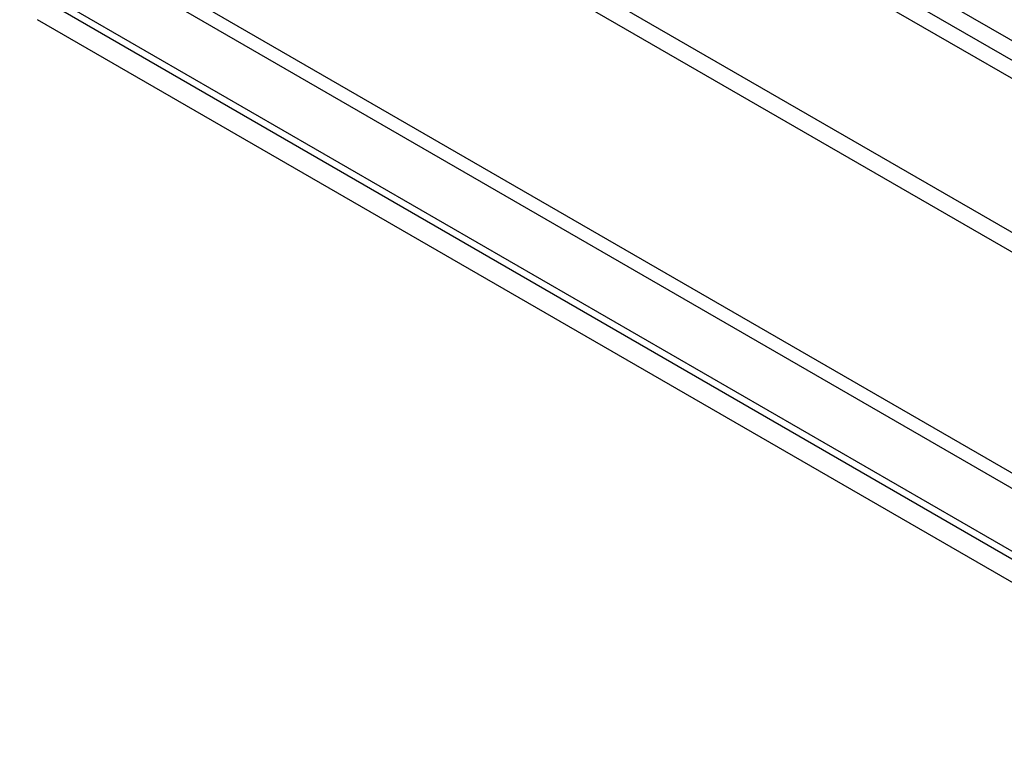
# Model space of a CAD drawing. Header units: inches. Extents: x 0 to 34, y 0 to 22.
# Tile 32 of 62: x 25.4 to 26.4, y 16.3 to 17.1. Entities that reach past the tile are written whole.
import ezdxf

# ---------------------------------------------------------------- set-up
doc = ezdxf.new("R2010")
doc.units = ezdxf.units.IN
doc.header["$LTSCALE"] = 1.87
doc.header["$MEASUREMENT"] = 0
doc.layers.get('0').update_dxf_attribs({"linetype": 'CONTINUOUS'})

msp = doc.modelspace()

# ---------------------------------------------------------------- linework, layer by layer
at = {"color": 7, "linetype": 'CONTINUOUS'}
for p, q in [((27.3319, 16.5595), (25.8842, 17.3953)), ((27.1969, 16.6166), (26.0193, 17.2964)), ((26.1337, 17.2111), (27.2224, 16.5826)), ((25.8842, 17.1703), (27.3319, 16.3345)), ((25.486, 17.1649), (26.5289, 16.5628)), ((25.479, 17.1527), (26.5217, 16.5507)), ((26.4636, 16.5088), (25.3765, 17.1364)), ((25.9917, 17.1291), (27.2245, 16.4174)), ((26.4633, 16.5175), (25.4162, 17.1221)), ((26.5431, 16.4381), (25.3955, 17.1007))]:
    msp.add_line(p, q, dxfattribs=at)
for points, knots in [([(25.9769, 17.4852), (26.112, 17.3961), (26.39, 17.2221), (26.8236, 16.9771), (27.2784, 16.7451), (27.5913, 16.6012), (27.7509, 16.5315)], [0, 0, 0, 0, 0.240709, 0.487728, 0.740909, 1, 1, 1, 1]), ([(27.7479, 16.5249), (27.5892, 16.5944), (27.278, 16.7377), (26.8256, 16.9686), (26.3941, 17.2124), (26.1175, 17.3855), (25.983, 17.4742)], [0, 0, 0, 0, 0.259016, 0.512168, 0.75921, 1, 1, 1, 1])]:
    msp.add_open_spline(points, degree=3, knots=knots, dxfattribs=at)

doc.saveas('drawing.dxf')
